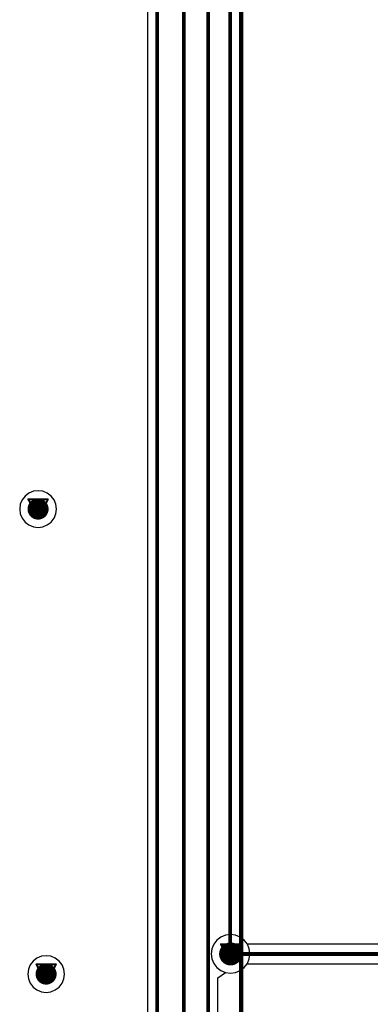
# Model space of a CAD drawing. Header units: millimetres. Extents: x 138 to 555, y 26 to 334.
# Tile 79 of 256: x 319.35 to 328.48, y 102.87 to 128.54. Entities that reach past the tile are written whole.
import ezdxf

# ---------------------------------------------------------------- set-up
doc = ezdxf.new("R2010")
doc.units = ezdxf.units.MM
for name, color, linetype in [('BottomLayer', 5, 'Continuous'), ('DrillDrawing', 1, 'Continuous'), ('Mechanical27', 56, 'Continuous'), ('MidLayer1', 16, 'Continuous'), ('MidLayer2', 76, 'Continuous'), ('MidLayer3', 90, 'Continuous'), ('MidLayer4', 156, 'Continuous'), ('MultiLayer', 9, 'Continuous'), ('TopLayer', 1, 'Continuous'), ('TopOverlay', 2, 'Continuous'), ('ViaHoleLayer', 16, 'Continuous')]:
    doc.layers.add(name, color=color, linetype=linetype)

# ---------------------------------------------------------------- blocks, each defined once
blk = doc.blocks.new('CON_SAMTEC_QSH_030_01_F_D_A_LCD_MB1230_505')
at = {"layer": 'Mechanical27', "const_width": 0.01}
blk.add_lwpolyline([(-45.25, 72.6), (-45.25, -7.4)], dxfattribs=at)
at = {"layer": 'TopOverlay', "const_width": 0.12}
blk.add_lwpolyline([(-45.3, 72.6), (-45.3, -7.4)], dxfattribs=at)

msp = doc.modelspace()

# ---------------------------------------------------------------- linework, layer by layer
at = {"layer": 'BottomLayer'}
for p, q in [((322.676, 164.894), (322.676, 77.923)), ((325.087, 104.623), (325.087, 157.829)), ((325.098, 104.619), (325.087, 104.623)), ((325.202, 104.539), (325.098, 104.619)), ((325.282, 104.435), (325.202, 104.539)), ((325.333, 104.313), (325.282, 104.435)), ((325.35, 104.182), (325.333, 104.313)), ((325.282, 103.93), (325.333, 104.052)), ((325.333, 104.052), (325.35, 104.182)), ((324.976, 103.695), (325.098, 103.746)), ((325.098, 103.746), (325.202, 103.826)), ((325.202, 103.826), (325.282, 103.93)), ((324.516, 103.562), (324.715, 103.695)), ((324.516, 85.572), (324.516, 103.562)), ((324.715, 103.695), (324.845, 103.678)), ((324.845, 103.678), (324.976, 103.695))]:
    msp.add_line(p, q, dxfattribs=at)
at = {"layer": 'BottomLayer', "const_width": 0.1}
for points in [[(322.931, 77.483), (322.931, 165.329)], [(324.832, 104.182), (324.832, 157.829)], [(324.261, 85.132), (324.261, 157.512)], [(323.625, 82.557), (323.625, 157.236)]]:
    msp.add_lwpolyline(points, dxfattribs=at)
at = {"layer": 'BottomLayer'}
for points, const_width in [([(319.691, 115.78, 1), (319.966, 115.78, 1)], 0.275), ([(324.695, 104.182, 1), (324.995, 104.182, 1)], 0.3), ([(324.807, 104.182, 1), (324.857, 104.182, 1)], 0.05), ([(319.9, 103.657, 1), (320.175, 103.657, 1)], 0.275)]:
    msp.add_lwpolyline(points, format="xyb", close=True, dxfattribs=dict(at, const_width=const_width))
at = {"layer": 'DrillDrawing', "const_width": 0.0508}
for points in [[(319.575, 116.034), (320.083, 116.034)], [(319.575, 116.034), (319.829, 115.526)], [(319.829, 115.526), (320.083, 116.034)], [(319.677, 115.932), (319.981, 115.932)], [(319.677, 115.932), (319.829, 115.628)], [(319.829, 115.628), (319.981, 115.932)], [(324.591, 104.436), (325.099, 104.436)], [(324.591, 104.436), (324.845, 103.928)], [(324.693, 104.335), (324.998, 104.335)], [(324.693, 104.335), (324.845, 104.03)], [(324.845, 103.928), (325.099, 104.436)], [(324.845, 104.03), (324.998, 104.335)], [(319.784, 103.911), (320.292, 103.911)], [(319.784, 103.911), (320.038, 103.403)], [(319.886, 103.81), (320.19, 103.81)], [(319.886, 103.81), (320.038, 103.505)], [(320.038, 103.403), (320.292, 103.911)], [(320.038, 103.505), (320.19, 103.81)]]:
    msp.add_lwpolyline(points, dxfattribs=at)
at = {"layer": 'DrillDrawing', "const_width": 0.0254}
for points in [[(319.562, 116.034, 1), (319.588, 116.034, 1)], [(319.562, 116.034, 1), (319.588, 116.034, 1)], [(320.07, 116.034, 1), (320.096, 116.034, 1)], [(320.07, 116.034, 1), (320.096, 116.034, 1)], [(319.664, 115.932, 1), (319.689, 115.932, 1)], [(319.664, 115.932, 1), (319.689, 115.932, 1)], [(319.969, 115.932, 1), (319.994, 115.932, 1)], [(319.969, 115.932, 1), (319.994, 115.932, 1)], [(319.816, 115.628, 1), (319.842, 115.628, 1)], [(319.816, 115.628, 1), (319.842, 115.628, 1)], [(319.816, 115.526, 1), (319.842, 115.526, 1)], [(319.816, 115.526, 1), (319.842, 115.526, 1)], [(324.579, 104.436, 1), (324.604, 104.436, 1)], [(324.579, 104.436, 1), (324.604, 104.436, 1)], [(324.68, 104.335, 1), (324.706, 104.335, 1)], [(324.68, 104.335, 1), (324.706, 104.335, 1)], [(324.985, 104.335, 1), (325.011, 104.335, 1)], [(324.985, 104.335, 1), (325.011, 104.335, 1)], [(325.087, 104.436, 1), (325.112, 104.436, 1)], [(325.087, 104.436, 1), (325.112, 104.436, 1)], [(324.833, 104.03, 1), (324.858, 104.03, 1)], [(324.833, 104.03, 1), (324.858, 104.03, 1)], [(319.771, 103.911, 1), (319.797, 103.911, 1)], [(319.771, 103.911, 1), (319.797, 103.911, 1)], [(319.873, 103.81, 1), (319.898, 103.81, 1)], [(319.873, 103.81, 1), (319.898, 103.81, 1)], [(320.178, 103.81, 1), (320.203, 103.81, 1)], [(320.178, 103.81, 1), (320.203, 103.81, 1)], [(320.279, 103.911, 1), (320.305, 103.911, 1)], [(320.279, 103.911, 1), (320.305, 103.911, 1)], [(324.833, 103.928, 1), (324.858, 103.928, 1)], [(324.833, 103.928, 1), (324.858, 103.928, 1)], [(320.025, 103.505, 1), (320.051, 103.505, 1)], [(320.025, 103.505, 1), (320.051, 103.505, 1)], [(320.025, 103.403, 1), (320.051, 103.403, 1)], [(320.025, 103.403, 1), (320.051, 103.403, 1)]]:
    msp.add_lwpolyline(points, format="xyb", close=True, dxfattribs=at)
at = {"layer": 'MidLayer1'}
for p, q in [((319.49, 116.119), (319.414, 116.019)), ((319.589, 116.195), (319.49, 116.119)), ((319.705, 116.243), (319.589, 116.195)), ((319.829, 116.259), (319.705, 116.243)), ((319.953, 116.243), (319.829, 116.259)), ((320.068, 116.195), (319.953, 116.243)), ((320.168, 116.119), (320.068, 116.195)), ((320.244, 116.019), (320.168, 116.119)), ((319.366, 115.904), (319.35, 115.78)), ((319.35, 115.78), (319.366, 115.656)), ((319.414, 116.019), (319.366, 115.904)), ((320.292, 115.904), (320.244, 116.019)), ((320.308, 115.78), (320.292, 115.904)), ((320.292, 115.656), (320.308, 115.78)), ((319.366, 115.656), (319.414, 115.54)), ((319.414, 115.54), (319.49, 115.441)), ((320.168, 115.441), (320.244, 115.54)), ((320.244, 115.54), (320.292, 115.656)), ((319.49, 115.441), (319.589, 115.365)), ((319.589, 115.365), (319.705, 115.317)), ((319.705, 115.317), (319.829, 115.301)), ((319.829, 115.301), (319.953, 115.317)), ((319.953, 115.317), (320.068, 115.365)), ((320.068, 115.365), (320.168, 115.441)), ((324.489, 104.539), (324.409, 104.435)), ((324.593, 104.619), (324.489, 104.539)), ((324.715, 104.67), (324.593, 104.619)), ((324.845, 104.687), (324.715, 104.67)), ((324.976, 104.67), (324.845, 104.687)), ((325.098, 104.619), (324.976, 104.67)), ((325.202, 104.539), (325.098, 104.619)), ((325.282, 104.435), (325.202, 104.539)), ((324.358, 104.313), (324.341, 104.182)), ((324.409, 104.435), (324.358, 104.313)), ((325.333, 104.313), (325.282, 104.435)), ((325.35, 104.182), (325.333, 104.313)), ((319.699, 103.996), (319.623, 103.897)), ((319.798, 104.072), (319.699, 103.996)), ((319.914, 104.12), (319.798, 104.072)), ((320.038, 104.136), (319.914, 104.12)), ((320.162, 104.12), (320.038, 104.136)), ((320.277, 104.072), (320.162, 104.12)), ((320.377, 103.996), (320.277, 104.072)), ((320.453, 103.897), (320.377, 103.996)), ((324.341, 104.182), (324.358, 104.052)), ((324.358, 104.052), (324.409, 103.93)), ((325.282, 103.93), (325.333, 104.052)), ((325.333, 104.052), (325.35, 104.182)), ((319.575, 103.781), (319.559, 103.657)), ((319.623, 103.897), (319.575, 103.781)), ((320.501, 103.781), (320.453, 103.897)), ((320.517, 103.657), (320.501, 103.781)), ((324.409, 103.93), (324.489, 103.826)), ((324.489, 103.826), (324.593, 103.746)), ((324.593, 103.746), (324.715, 103.695)), ((324.976, 103.695), (325.098, 103.746)), ((325.098, 103.746), (325.202, 103.826)), ((325.202, 103.826), (325.282, 103.93)), ((319.559, 103.657), (319.575, 103.533)), ((319.575, 103.533), (319.623, 103.418)), ((320.453, 103.418), (320.501, 103.533)), ((320.501, 103.533), (320.517, 103.657)), ((324.715, 103.695), (324.845, 103.678)), ((324.845, 103.678), (324.976, 103.695)), ((319.623, 103.418), (319.699, 103.319)), ((319.699, 103.319), (319.798, 103.242)), ((319.798, 103.242), (319.914, 103.195)), ((319.914, 103.195), (320.038, 103.178)), ((320.038, 103.178), (320.162, 103.195)), ((320.162, 103.195), (320.277, 103.242)), ((320.277, 103.242), (320.377, 103.319)), ((320.377, 103.319), (320.453, 103.418))]:
    msp.add_line(p, q, dxfattribs=at)
for points, const_width in [([(319.691, 115.78, 1), (319.966, 115.78, 1)], 0.275), ([(324.695, 104.182, 1), (324.995, 104.182, 1)], 0.3), ([(319.9, 103.657, 1), (320.175, 103.657, 1)], 0.275)]:
    msp.add_lwpolyline(points, format="xyb", close=True, dxfattribs=dict(at, const_width=const_width))
at = {"layer": 'MidLayer2'}
for p, q in [((324.489, 104.539), (324.409, 104.435)), ((324.593, 104.619), (324.489, 104.539)), ((324.715, 104.67), (324.593, 104.619)), ((324.845, 104.687), (324.715, 104.67)), ((324.976, 104.67), (324.845, 104.687)), ((325.098, 104.619), (324.976, 104.67)), ((325.202, 104.539), (325.098, 104.619)), ((325.282, 104.435), (325.202, 104.539)), ((324.358, 104.313), (324.341, 104.182)), ((324.409, 104.435), (324.358, 104.313)), ((325.333, 104.313), (325.282, 104.435)), ((325.35, 104.182), (325.333, 104.313)), ((324.341, 104.182), (324.358, 104.052)), ((324.358, 104.052), (324.409, 103.93)), ((325.282, 103.93), (325.333, 104.052)), ((325.333, 104.052), (325.35, 104.182)), ((324.409, 103.93), (324.489, 103.826)), ((324.489, 103.826), (324.593, 103.746)), ((324.593, 103.746), (324.715, 103.695)), ((324.976, 103.695), (325.098, 103.746)), ((325.098, 103.746), (325.202, 103.826)), ((325.202, 103.826), (325.282, 103.93)), ((324.715, 103.695), (324.845, 103.678)), ((324.845, 103.678), (324.976, 103.695))]:
    msp.add_line(p, q, dxfattribs=at)
for points, const_width in [([(319.691, 115.78, 1), (319.966, 115.78, 1)], 0.275), ([(324.695, 104.182, 1), (324.995, 104.182, 1)], 0.3), ([(319.9, 103.657, 1), (320.175, 103.657, 1)], 0.275)]:
    msp.add_lwpolyline(points, format="xyb", close=True, dxfattribs=dict(at, const_width=const_width))
at = {"layer": 'MidLayer3'}
for p, q in [((324.489, 104.539), (324.409, 104.435)), ((324.593, 104.619), (324.489, 104.539)), ((324.715, 104.67), (324.593, 104.619)), ((324.845, 104.687), (324.715, 104.67)), ((324.976, 104.67), (324.845, 104.687)), ((325.098, 104.619), (324.976, 104.67)), ((325.202, 104.539), (325.098, 104.619)), ((325.282, 104.435), (325.202, 104.539)), ((324.358, 104.313), (324.341, 104.182)), ((324.409, 104.435), (324.358, 104.313)), ((325.333, 104.313), (325.282, 104.435)), ((325.35, 104.182), (325.333, 104.313)), ((324.341, 104.182), (324.358, 104.052)), ((324.358, 104.052), (324.409, 103.93)), ((325.282, 103.93), (325.333, 104.052)), ((325.333, 104.052), (325.35, 104.182)), ((324.409, 103.93), (324.489, 103.826)), ((324.489, 103.826), (324.593, 103.746)), ((324.593, 103.746), (324.715, 103.695)), ((324.976, 103.695), (325.098, 103.746)), ((325.098, 103.746), (325.202, 103.826)), ((325.202, 103.826), (325.282, 103.93)), ((324.715, 103.695), (324.845, 103.678)), ((324.845, 103.678), (324.976, 103.695))]:
    msp.add_line(p, q, dxfattribs=at)
for points, const_width in [([(319.691, 115.78, 1), (319.966, 115.78, 1)], 0.275), ([(324.695, 104.182, 1), (324.995, 104.182, 1)], 0.3), ([(319.9, 103.657, 1), (320.175, 103.657, 1)], 0.275)]:
    msp.add_lwpolyline(points, format="xyb", close=True, dxfattribs=dict(at, const_width=const_width))
at = {"layer": 'MidLayer4'}
for p, q in [((319.49, 116.119), (319.414, 116.019)), ((319.589, 116.195), (319.49, 116.119)), ((319.705, 116.243), (319.589, 116.195)), ((319.829, 116.259), (319.705, 116.243)), ((319.953, 116.243), (319.829, 116.259)), ((320.068, 116.195), (319.953, 116.243)), ((320.168, 116.119), (320.068, 116.195)), ((320.244, 116.019), (320.168, 116.119)), ((319.366, 115.904), (319.35, 115.78)), ((319.35, 115.78), (319.366, 115.656)), ((319.414, 116.019), (319.366, 115.904)), ((320.292, 115.904), (320.244, 116.019)), ((320.308, 115.78), (320.292, 115.904)), ((320.292, 115.656), (320.308, 115.78)), ((319.366, 115.656), (319.414, 115.54)), ((319.414, 115.54), (319.49, 115.441)), ((320.168, 115.441), (320.244, 115.54)), ((320.244, 115.54), (320.292, 115.656)), ((319.49, 115.441), (319.589, 115.365)), ((319.589, 115.365), (319.705, 115.317)), ((319.705, 115.317), (319.829, 115.301)), ((319.829, 115.301), (319.953, 115.317)), ((319.953, 115.317), (320.068, 115.365)), ((320.068, 115.365), (320.168, 115.441)), ((324.489, 104.539), (324.409, 104.435)), ((324.593, 104.619), (324.489, 104.539)), ((324.715, 104.67), (324.593, 104.619)), ((324.845, 104.687), (324.715, 104.67)), ((324.976, 104.67), (324.845, 104.687)), ((325.098, 104.619), (324.976, 104.67)), ((325.202, 104.539), (325.098, 104.619)), ((325.282, 104.435), (325.202, 104.539)), ((324.358, 104.313), (324.341, 104.182)), ((324.409, 104.435), (324.358, 104.313)), ((325.333, 104.313), (325.282, 104.435)), ((325.35, 104.182), (325.333, 104.313)), ((319.699, 103.996), (319.623, 103.897)), ((319.798, 104.072), (319.699, 103.996)), ((319.914, 104.12), (319.798, 104.072)), ((320.038, 104.136), (319.914, 104.12)), ((320.162, 104.12), (320.038, 104.136)), ((320.277, 104.072), (320.162, 104.12)), ((320.377, 103.996), (320.277, 104.072)), ((320.453, 103.897), (320.377, 103.996)), ((324.341, 104.182), (324.358, 104.052)), ((324.358, 104.052), (324.409, 103.93)), ((325.282, 103.93), (325.333, 104.052)), ((325.333, 104.052), (325.35, 104.182)), ((319.575, 103.781), (319.559, 103.657)), ((319.623, 103.897), (319.575, 103.781)), ((320.501, 103.781), (320.453, 103.897)), ((320.517, 103.657), (320.501, 103.781)), ((324.409, 103.93), (324.489, 103.826)), ((324.489, 103.826), (324.593, 103.746)), ((324.593, 103.746), (324.715, 103.695)), ((324.976, 103.695), (325.098, 103.746)), ((325.098, 103.746), (325.202, 103.826)), ((325.202, 103.826), (325.282, 103.93)), ((319.559, 103.657), (319.575, 103.533)), ((319.575, 103.533), (319.623, 103.418)), ((320.453, 103.418), (320.501, 103.533)), ((320.501, 103.533), (320.517, 103.657)), ((324.715, 103.695), (324.845, 103.678)), ((324.845, 103.678), (324.976, 103.695)), ((319.623, 103.418), (319.699, 103.319)), ((319.699, 103.319), (319.798, 103.242)), ((319.798, 103.242), (319.914, 103.195)), ((319.914, 103.195), (320.038, 103.178)), ((320.038, 103.178), (320.162, 103.195)), ((320.162, 103.195), (320.277, 103.242)), ((320.277, 103.242), (320.377, 103.319)), ((320.377, 103.319), (320.453, 103.418))]:
    msp.add_line(p, q, dxfattribs=at)
for points, const_width in [([(319.691, 115.78, 1), (319.966, 115.78, 1)], 0.275), ([(324.695, 104.182, 1), (324.995, 104.182, 1)], 0.3), ([(319.9, 103.657, 1), (320.175, 103.657, 1)], 0.275)]:
    msp.add_lwpolyline(points, format="xyb", close=True, dxfattribs=dict(at, const_width=const_width))
at = {"layer": 'MultiLayer'}
for points, const_width in [([(319.691, 115.78, 1), (319.966, 115.78, 1)], 0.275), ([(324.695, 104.182, 1), (324.995, 104.182, 1)], 0.3), ([(319.9, 103.657, 1), (320.175, 103.657, 1)], 0.275)]:
    msp.add_lwpolyline(points, format="xyb", close=True, dxfattribs=dict(at, const_width=const_width))
at = {"layer": 'TopLayer'}
for p, q in [((324.489, 104.539), (324.409, 104.435)), ((324.593, 104.619), (324.489, 104.539)), ((324.715, 104.67), (324.593, 104.619)), ((324.845, 104.687), (324.715, 104.67)), ((324.976, 104.67), (324.845, 104.687)), ((325.098, 104.619), (324.976, 104.67)), ((325.202, 104.539), (325.098, 104.619)), ((325.282, 104.435), (325.202, 104.539)), ((324.358, 104.313), (324.341, 104.182)), ((324.409, 104.435), (324.358, 104.313)), ((325.283, 104.434), (325.282, 104.435)), ((336.268, 104.434), (325.283, 104.434)), ((324.341, 104.182), (324.358, 104.052)), ((324.358, 104.052), (324.409, 103.93)), ((324.409, 103.93), (324.489, 103.826)), ((324.489, 103.826), (324.593, 103.746)), ((324.593, 103.746), (324.715, 103.695)), ((324.976, 103.695), (325.098, 103.746)), ((325.098, 103.746), (325.202, 103.826)), ((325.202, 103.826), (325.277, 103.924)), ((325.277, 103.924), (336.126, 103.924)), ((324.715, 103.695), (324.845, 103.678)), ((324.845, 103.678), (324.976, 103.695))]:
    msp.add_line(p, q, dxfattribs=at)
for points, const_width in [([(319.691, 115.78, 1), (319.966, 115.78, 1)], 0.275), ([(324.695, 104.182, 1), (324.995, 104.182, 1)], 0.3), ([(324.82, 104.182, 1), (324.87, 104.182, 1)], 0.05), ([(324.824, 104.179, 1), (324.874, 104.179, 1)], 0.05), ([(324.824, 104.179, 1), (324.874, 104.179, 1)], 0.05), ([(319.9, 103.657, 1), (320.175, 103.657, 1)], 0.275)]:
    msp.add_lwpolyline(points, format="xyb", close=True, dxfattribs=dict(at, const_width=const_width))
at = {"layer": 'TopLayer', "const_width": 0.1}
for points in [[(324.845, 104.182), (324.849, 104.179)], [(324.849, 104.179), (336.748, 104.179)]]:
    msp.add_lwpolyline(points, dxfattribs=at)
at = {"layer": 'ViaHoleLayer', "const_width": 0.15}
for points in [[(319.754, 115.78, 1), (319.904, 115.78, 1)], [(324.77, 104.182, 1), (324.92, 104.182, 1)], [(319.963, 103.657, 1), (320.113, 103.657, 1)]]:
    msp.add_lwpolyline(points, format="xyb", close=True, dxfattribs=at)

# ---------------------------------------------------------------- block references
at = {"rotation": 180}
msp.add_blockref('CON_SAMTEC_QSH_030_01_F_D_A_LCD_MB1230_505', (279.82, 149.507), dxfattribs=at)

doc.saveas('drawing.dxf')
